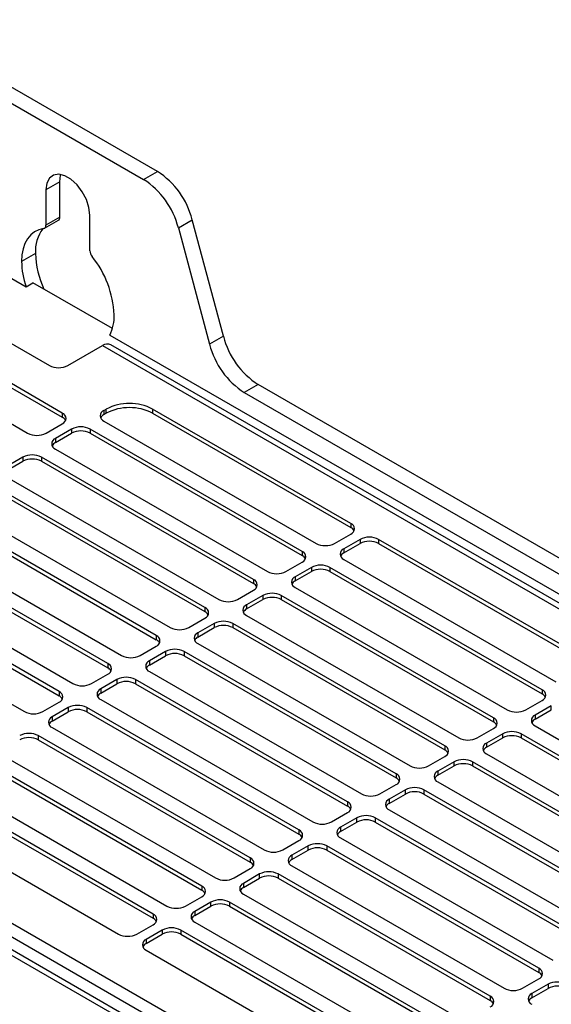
# Model space of a CAD drawing. Header units: millimetres. Extents: x -0.44 to 1.31, y -0.87 to 1.29.
# Tile 181 of 182: x 1.025 to 1.1062, y 1.1422 to 1.2927. Entities that reach past the tile are written whole.
import ezdxf

# ---------------------------------------------------------------- set-up
doc = ezdxf.new("R2010")
doc.units = ezdxf.units.MM

msp = doc.modelspace()

# ---------------------------------------------------------------- linework, layer by layer
at = {"color": 7, "linetype": 'Continuous', "lineweight": 25}
for p, q in [((1.0460573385, 1.2695389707), (1.0058631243, 1.2927425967)), ((1.0046256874, 1.2910077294), (1.0439360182, 1.2683143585)), ((1.0439360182, 1.2683143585), (1.0460573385, 1.2695389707)), ((1.0311421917, 1.2679425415), (1.0290208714, 1.2667179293)), ((1.0311421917, 1.2625349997), (1.0311421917, 1.2679425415)), ((1.0290208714, 1.2667179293), (1.0290208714, 1.2613103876)), ((1.0357383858, 1.257432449), (1.0357383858, 1.2628399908)), ((1.0288137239, 1.2608525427), (1.0309350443, 1.2620771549)), ((1.0311421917, 1.2625349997), (1.0290208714, 1.2613103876)), ((1.0492517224, 1.2609475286), (1.0513730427, 1.2621721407)), ((1.0561271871, 1.2443442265), (1.0513730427, 1.2621721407)), ((1.0492517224, 1.2609475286), (1.0540058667, 1.2431196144)), ((1.0274298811, 1.2570209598), (1.0253085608, 1.2557963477)), ((1.0207123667, 1.254957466), (1.0259878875, 1.2519119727)), ((1.0259878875, 1.2519119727), (1.0270485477, 1.2525242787)), ((1.0391725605, 1.2455252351), (1.0270485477, 1.2525242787)), ((1.0315311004, 1.2326098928), (1.0012669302, 1.2500810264)), ((1.0012669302, 1.2494467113), (1.0315311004, 1.2319755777)), ((0.993842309, 1.2482441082), (1.0262277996, 1.2295483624)), ((1.0168232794, 1.247223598), (1.0295512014, 1.239875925)), ((1.0387713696, 1.2445322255), (1.1674092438, 1.1702711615)), ((1.0561271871, 1.2443442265), (1.0540058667, 1.2431196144)), ((1.0323796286, 1.239875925), (1.0376829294, 1.2429374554)), ((1.0376829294, 1.2429374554), (1.1635479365, 1.1702771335)), ((1.1647978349, 1.1704009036), (1.0389328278, 1.2430612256)), ((1.0614428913, 1.2369773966), (1.0593215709, 1.2357527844)), ((1.0593215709, 1.2357527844), (1.1468590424, 1.1852184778)), ((1.1489803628, 1.1864430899), (1.0614428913, 1.2369773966)), ((1.0378950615, 1.2330180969), (1.0382486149, 1.2332221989)), ((1.0378950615, 1.2330180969), (1.0378950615, 1.2323837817)), ((1.0382486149, 1.2325878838), (1.0382486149, 1.2332221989)), ((1.0755838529, 1.2157510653), (1.0453196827, 1.2332221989)), ((1.0453196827, 1.2332221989), (1.0453196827, 1.2325878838)), ((1.0315311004, 1.2326098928), (1.0315311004, 1.2319755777)), ((1.0378950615, 1.2323837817), (1.0382486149, 1.2325878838)), ((1.0378950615, 1.2313852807), (1.070280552, 1.2126895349)), ((1.0453196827, 1.2325878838), (1.0755838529, 1.2151167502)), ((1.0290562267, 1.2295483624), (1.0315311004, 1.2309770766)), ((1.032945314, 1.2301606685), (1.0304704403, 1.2287319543)), ((1.032945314, 1.2301606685), (1.032945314, 1.2295263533)), ((1.0681592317, 1.2114649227), (1.0357737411, 1.2301606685)), ((1.0357737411, 1.2301606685), (1.0357737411, 1.2295263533)), ((1.0304704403, 1.2280976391), (1.032945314, 1.2295263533)), ((1.0304704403, 1.2287319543), (1.0304704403, 1.2280976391)), ((1.0357737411, 1.2295263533), (1.0681592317, 1.2108306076)), ((1.0304704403, 1.2270991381), (1.0628559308, 1.2084033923)), ((1.0255206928, 1.2258745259), (1.0230458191, 1.2244458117)), ((1.0230458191, 1.2238114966), (1.0255206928, 1.2252402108)), ((1.0255206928, 1.2258745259), (1.0255206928, 1.2252402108)), ((1.0607346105, 1.2071787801), (1.0283491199, 1.2258745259)), ((1.0283491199, 1.2258745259), (1.0283491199, 1.2252402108)), ((1.0283491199, 1.2252402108), (1.0607346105, 1.206544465)), ((1.0230458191, 1.2228129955), (1.0554313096, 1.2041172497)), ((1.0533099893, 1.2028926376), (1.0209244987, 1.2215883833)), ((1.0209244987, 1.2209540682), (1.0533099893, 1.2022583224)), ((1.0156211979, 1.2185268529), (1.0480066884, 1.1998311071)), ((1.0458853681, 1.198606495), (1.0134998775, 1.2173022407)), ((1.0134998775, 1.2166679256), (1.0458853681, 1.1979721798)), ((1.0755838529, 1.2157510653), (1.0755838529, 1.2151167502)), ((0.9128785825, 1.2137508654), (1.1129898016, 1.0982291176)), ((1.1137219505, 1.0986517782), (0.914128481, 1.2138746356)), ((1.0081965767, 1.2142407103), (1.0405820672, 1.1955449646)), ((1.0731089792, 1.2126895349), (1.0755838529, 1.2141182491)), ((1.0769980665, 1.213301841), (1.0745231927, 1.2118731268)), ((1.0769980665, 1.213301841), (1.0769980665, 1.2126675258)), ((1.1122119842, 1.1946060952), (1.0798264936, 1.213301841)), ((1.0798264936, 1.213301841), (1.0798264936, 1.2126675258)), ((1.0384607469, 1.1943203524), (1.0060752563, 1.2130160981)), ((1.0060752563, 1.212381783), (1.0384607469, 1.1936860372)), ((1.0745231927, 1.2112388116), (1.0769980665, 1.2126675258)), ((1.0745231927, 1.2118731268), (1.0745231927, 1.2112388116)), ((1.0798264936, 1.2126675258), (1.1122119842, 1.1939717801)), ((1.0681592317, 1.2114649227), (1.0681592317, 1.2108306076)), ((1.0745231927, 1.2102403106), (1.1069086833, 1.1915445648)), ((1.0310361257, 1.1900342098), (0.9986506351, 1.2087299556)), ((1.0007719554, 1.2099545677), (1.033157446, 1.191258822)), ((1.065684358, 1.2084033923), (1.0681592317, 1.2098321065)), ((1.0695734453, 1.2090156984), (1.0670985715, 1.2075869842)), ((1.0695734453, 1.2090156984), (1.0695734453, 1.2083813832)), ((1.104787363, 1.1903199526), (1.0724018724, 1.2090156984)), ((1.0724018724, 1.2090156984), (1.0724018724, 1.2083813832)), ((0.9986506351, 1.2080956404), (1.0310361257, 1.1893998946)), ((1.0607346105, 1.2071787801), (1.0607346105, 1.206544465)), ((1.0670985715, 1.206952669), (1.0695734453, 1.2083813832)), ((1.0670985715, 1.2075869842), (1.0670985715, 1.206952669)), ((1.0724018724, 1.2083813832), (1.104787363, 1.1896856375)), ((0.9933473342, 1.2056684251), (1.0257328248, 1.1869726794)), ((1.0670985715, 1.205954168), (1.0994840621, 1.1872584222)), ((1.0977870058, 1.1119039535), (0.9365666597, 1.2049744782)), ((1.0582597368, 1.2041172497), (1.0607346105, 1.2055459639)), ((1.0621488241, 1.2047295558), (1.0596739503, 1.2033008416)), ((1.0596739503, 1.2026665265), (1.0621488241, 1.2040952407)), ((1.0621488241, 1.2047295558), (1.0621488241, 1.2040952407)), ((1.0973627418, 1.18603381), (1.0649772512, 1.2047295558)), ((1.0649772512, 1.2047295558), (1.0649772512, 1.2040952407)), ((1.0649772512, 1.2040952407), (1.0973627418, 1.1853994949)), ((1.0965062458, 1.1105302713), (0.9352858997, 1.2036007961)), ((1.0533099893, 1.2028926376), (1.0533099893, 1.2022583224)), ((1.0596739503, 1.2033008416), (1.0596739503, 1.2026665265)), ((1.0508351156, 1.1998311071), (1.0533099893, 1.2012598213)), ((1.0596739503, 1.2016680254), (1.0920594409, 1.1829722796)), ((1.0547242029, 1.2004434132), (1.0522493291, 1.199014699)), ((1.0522493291, 1.1983803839), (1.0547242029, 1.1998090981)), ((1.0547242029, 1.2004434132), (1.0547242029, 1.1998090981)), ((1.0899381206, 1.1817476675), (1.05755263, 1.2004434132)), ((1.05755263, 1.2004434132), (1.05755263, 1.1998090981)), ((1.05755263, 1.1998090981), (1.0899381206, 1.1811133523)), ((1.0458853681, 1.198606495), (1.0458853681, 1.1979721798)), ((1.0522493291, 1.199014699), (1.0522493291, 1.1983803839)), ((1.0434104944, 1.1955449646), (1.0458853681, 1.1969736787)), ((1.0522493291, 1.1973818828), (1.0846348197, 1.178686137)), ((1.0472995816, 1.1961572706), (1.0448247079, 1.1947285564)), ((1.0448247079, 1.1940942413), (1.0472995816, 1.1955229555)), ((1.0472995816, 1.1961572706), (1.0472995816, 1.1955229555)), ((1.0825134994, 1.1774615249), (1.0501280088, 1.1961572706)), ((1.0501280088, 1.1961572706), (1.0501280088, 1.1955229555)), ((1.0501280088, 1.1955229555), (1.0825134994, 1.1768272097)), ((1.0384607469, 1.1943203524), (1.0384607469, 1.1936860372)), ((1.0448247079, 1.1947285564), (1.0448247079, 1.1940942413)), ((1.0359858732, 1.191258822), (1.0384607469, 1.1926875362)), ((1.0448247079, 1.1930957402), (1.0772101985, 1.1743999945)), ((1.0398749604, 1.191871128), (1.0374000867, 1.1904424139)), ((1.0374000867, 1.1898080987), (1.0398749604, 1.1912368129)), ((1.0398749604, 1.191871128), (1.0398749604, 1.1912368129)), ((1.0750888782, 1.1731753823), (1.0427033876, 1.191871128)), ((1.0427033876, 1.191871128), (1.0427033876, 1.1912368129)), ((1.0427033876, 1.1912368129), (1.0750888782, 1.1725410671)), ((1.0310361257, 1.1900342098), (1.0310361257, 1.1893998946)), ((1.0374000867, 1.1904424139), (1.0374000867, 1.1898080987)), ((1.104787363, 1.1903199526), (1.104787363, 1.1896856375)), ((1.0285612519, 1.1869726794), (1.0310361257, 1.1884013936)), ((1.0324503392, 1.1875849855), (1.0299754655, 1.1861562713)), ((1.0324503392, 1.1875849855), (1.0324503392, 1.1869506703)), ((1.0676642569, 1.1688892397), (1.0352787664, 1.1875849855)), ((1.0352787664, 1.1875849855), (1.0352787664, 1.1869506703)), ((1.0374000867, 1.1888095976), (1.0697855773, 1.1701138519)), ((1.1023124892, 1.1872584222), (1.104787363, 1.1886871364)), ((1.1062015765, 1.1878707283), (1.1037267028, 1.1864420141)), ((1.1062015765, 1.1872364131), (1.1062015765, 1.1878707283)), ((1.0299754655, 1.1855219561), (1.0324503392, 1.1869506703)), ((1.0299754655, 1.1861562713), (1.0299754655, 1.1855219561)), ((1.0352787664, 1.1869506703), (1.0676642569, 1.1682549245)), ((1.0973627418, 1.18603381), (1.0973627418, 1.1853994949)), ((1.1037267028, 1.185807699), (1.1062015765, 1.1872364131)), ((1.1037267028, 1.1864420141), (1.1037267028, 1.185807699)), ((1.0299754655, 1.184523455), (1.0623609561, 1.1658277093)), ((1.1037267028, 1.1848091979), (1.1361121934, 1.1661134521)), ((1.0602396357, 1.1646030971), (1.0278541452, 1.1832988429)), ((1.0278541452, 1.1832988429), (1.0278541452, 1.1826645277)), ((1.094887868, 1.1829722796), (1.0973627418, 1.1844009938)), ((1.0987769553, 1.1835845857), (1.0963020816, 1.1821558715)), ((1.0987769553, 1.1829502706), (1.0987769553, 1.1835845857)), ((1.133990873, 1.16488884), (1.1016053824, 1.1835845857)), ((1.1016053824, 1.1835845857), (1.1016053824, 1.1829502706)), ((1.0278541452, 1.1826645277), (1.0602396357, 1.163968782)), ((1.0899381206, 1.1817476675), (1.0899381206, 1.1811133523)), ((1.0963020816, 1.1815215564), (1.0987769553, 1.1829502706)), ((1.0963020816, 1.1821558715), (1.0963020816, 1.1815215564)), ((1.1016053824, 1.1829502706), (1.133990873, 1.1642545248)), ((1.0225508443, 1.1802373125), (1.0549363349, 1.1615415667)), ((1.0874632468, 1.178686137), (1.0899381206, 1.1801148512)), ((1.0963020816, 1.1805230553), (1.1286875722, 1.1618273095)), ((1.0528150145, 1.1603169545), (1.020429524, 1.1790127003)), ((1.0913523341, 1.1792984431), (1.0888774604, 1.1778697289)), ((1.0888774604, 1.1772354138), (1.0913523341, 1.178664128)), ((1.0913523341, 1.178664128), (1.0913523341, 1.1792984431)), ((1.1265662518, 1.1606026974), (1.0941807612, 1.1792984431)), ((1.0941807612, 1.1792984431), (1.0941807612, 1.178664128)), ((1.0941807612, 1.178664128), (1.1265662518, 1.1599683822)), ((1.020429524, 1.1783783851), (1.0528150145, 1.1596826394)), ((1.0825134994, 1.1774615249), (1.0825134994, 1.1768272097)), ((1.0888774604, 1.1778697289), (1.0888774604, 1.1772354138)), ((1.0151262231, 1.1759511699), (1.0475117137, 1.1572554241)), ((1.0800386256, 1.1743999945), (1.0825134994, 1.1758287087)), ((1.0888774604, 1.1762369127), (1.121262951, 1.1575411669)), ((1.0453903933, 1.1560308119), (1.0130049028, 1.1747265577)), ((1.0130049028, 1.1740922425), (1.0453903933, 1.1553964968)), ((1.0839277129, 1.1750123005), (1.0814528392, 1.1735835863)), ((1.0814528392, 1.1729492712), (1.0839277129, 1.1743779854)), ((1.0839277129, 1.1743779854), (1.0839277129, 1.1750123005)), ((1.1191416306, 1.1563165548), (1.08675614, 1.1750123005)), ((1.08675614, 1.1750123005), (1.08675614, 1.1743779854)), ((1.08675614, 1.1743779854), (1.1191416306, 1.1556822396)), ((1.0750888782, 1.1731753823), (1.0750888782, 1.1725410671)), ((1.0814528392, 1.1735835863), (1.0814528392, 1.1729492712)), ((1.0077016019, 1.1716650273), (1.0400870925, 1.1529692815)), ((1.0726140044, 1.1701138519), (1.0750888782, 1.1715425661)), ((1.0814528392, 1.1719507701), (1.1138383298, 1.1532550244)), ((1.0765030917, 1.170726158), (1.074028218, 1.1692974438)), ((1.074028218, 1.1686631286), (1.0765030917, 1.1700918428)), ((1.0765030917, 1.1700918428), (1.0765030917, 1.170726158)), ((1.1117170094, 1.1520304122), (1.0793315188, 1.170726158)), ((1.0793315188, 1.170726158), (1.0793315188, 1.1700918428)), ((1.0793315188, 1.1700918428), (1.1117170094, 1.151396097)), ((1.0676642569, 1.1688892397), (1.0676642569, 1.1682549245)), ((1.074028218, 1.1692974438), (1.074028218, 1.1686631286)), ((1.0651893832, 1.1658277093), (1.0676642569, 1.1672564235)), ((1.074028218, 1.1676646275), (1.1064137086, 1.1489688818)), ((1.0690784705, 1.1664400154), (1.0666035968, 1.1650113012)), ((1.0666035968, 1.164376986), (1.0690784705, 1.1658057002)), ((1.0666035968, 1.1650113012), (1.0666035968, 1.164376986)), ((1.0690784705, 1.1658057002), (1.0690784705, 1.1664400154)), ((1.1042923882, 1.1477442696), (1.0719068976, 1.1664400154)), ((1.0719068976, 1.1664400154), (1.0719068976, 1.1658057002)), ((1.0719068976, 1.1658057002), (1.1042923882, 1.1471099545)), ((1.0602396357, 1.1646030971), (1.0602396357, 1.163968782)), ((1.057764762, 1.1615415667), (1.0602396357, 1.1629702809)), ((1.0616538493, 1.1621538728), (1.0591789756, 1.1607251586)), ((1.0616538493, 1.1615195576), (1.0616538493, 1.1621538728)), ((1.096867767, 1.143458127), (1.0644822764, 1.1621538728)), ((1.0644822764, 1.1621538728), (1.0644822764, 1.1615195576)), ((1.0666035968, 1.1633784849), (1.0989890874, 1.1446827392)), ((1.0591789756, 1.1600908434), (1.0616538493, 1.1615195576)), ((1.0591789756, 1.1607251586), (1.0591789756, 1.1600908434)), ((1.0644822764, 1.1615195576), (1.096867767, 1.1428238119)), ((1.0528150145, 1.1603169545), (1.0528150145, 1.1596826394)), ((1.0591789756, 1.1590923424), (1.0915644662, 1.1403965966)), ((1.0503401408, 1.1572554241), (1.0528150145, 1.1586841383)), ((1.0542292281, 1.1578677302), (1.0517543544, 1.156439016)), ((1.0542292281, 1.157233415), (1.0542292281, 1.1578677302)), ((1.0894431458, 1.1391719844), (1.0570576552, 1.1578677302)), ((1.0570576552, 1.1578677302), (1.0570576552, 1.157233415)), ((1.0453903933, 1.1560308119), (1.0453903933, 1.1553964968)), ((1.0517543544, 1.1558047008), (1.0542292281, 1.157233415)), ((1.0517543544, 1.156439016), (1.0517543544, 1.1558047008)), ((1.0570576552, 1.157233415), (1.0894431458, 1.1385376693)), ((1.0517543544, 1.1548061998), (1.0841398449, 1.136110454)), ((1.0429155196, 1.1529692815), (1.0453903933, 1.1543979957)), ((1.0468046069, 1.1535815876), (1.0443297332, 1.1521528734)), ((1.0443297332, 1.1515185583), (1.0468046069, 1.1529472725)), ((1.0468046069, 1.1535815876), (1.0468046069, 1.1529472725)), ((1.0820185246, 1.1348858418), (1.049633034, 1.1535815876)), ((1.049633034, 1.1535815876), (1.049633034, 1.1529472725)), ((1.049633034, 1.1529472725), (1.0820185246, 1.1342515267)), ((1.0443297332, 1.1521528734), (1.0443297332, 1.1515185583)), ((1.0443297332, 1.1505200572), (1.0767152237, 1.1318243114)), ((1.1042923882, 1.1477442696), (1.1042923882, 1.1471099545)), ((1.1018175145, 1.1446827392), (1.1042923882, 1.1461114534)), ((1.1057066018, 1.1452950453), (1.103231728, 1.1438663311)), ((1.103231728, 1.1432320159), (1.1057066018, 1.1446607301)), ((1.1057066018, 1.1452950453), (1.1057066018, 1.1446607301)), ((1.096867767, 1.143458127), (1.096867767, 1.1428238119)), ((1.103231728, 1.1438663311), (1.103231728, 1.1432320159))]:
    msp.add_line(p, q, dxfattribs=at)
at = {"color": 7, "linetype": 'Continuous', "lineweight": 25, "flags": 128}
for points in [[(1.0357383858, 1.2628399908), (1.0356023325, 1.2640112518), (1.0352051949, 1.265244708), (1.0345791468, 1.266440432), (1.0337749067, 1.2675015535), (1.0328576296, 1.2683421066), (1.0319016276, 1.2688939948), (1.0309843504, 1.2691125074), (1.0301801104, 1.2689799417), (1.0295540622, 1.2685070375), (1.0291569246, 1.2677321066), (1.0290208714, 1.2667179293)], [(1.0311421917, 1.2679425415), (1.031278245, 1.2689567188), (1.0313154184, 1.2690720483)], [(1.0286833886, 1.2608091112), (1.0279463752, 1.2606348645), (1.027281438, 1.2603155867), (1.0266993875, 1.2598564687), (1.0262096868, 1.2592649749), (1.0258202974, 1.2585507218), (1.02553755, 1.2577253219), (1.0253660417, 1.2568021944), (1.0253085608, 1.2557963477)]]:
    msp.add_lwpolyline(points, dxfattribs=at)
at = {"color": 7, "linetype": 'Continuous', "lineweight": 25}
for centre, radius, start, end in [((1.0392651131, 1.2590366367), 0.0125073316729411, 14.5185407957, 57.1078429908), ((1.0371437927, 1.2578120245), 0.0125073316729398, 14.5185407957, 57.1078429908), ((1.0285822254, 1.2612414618), 0.0004440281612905, 283.16937559, 8.9300416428), ((1.0306370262, 1.2624877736), 0.0005073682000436, 305.9713261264, 5.340854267), ((1.0331630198, 1.2573626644), 0.00574331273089, 143.3619666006, 183.4108884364), ((1.0413171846, 1.2574333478), 0.0138934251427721, 181.7009168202, 205.034370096), ((1.0372650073, 1.2575013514), 0.001528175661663, 182.5842274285, 218.9091629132), ((1.0378113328, 1.25598133), 0.0125041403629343, 180.8476468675, 198.9922824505), ((1.024184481, 1.2469432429), 0.0152817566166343, 2.5842274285, 38.9091629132), ((1.0328819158, 1.2474472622), 0.0065713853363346, 333.6664884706, 1.6132620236), ((1.0682351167, 1.2474797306), 0.0125073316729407, 194.5185407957, 237.1078429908), ((1.0384144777, 1.2419228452), 0.0012508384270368, 65.5183251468, 125.7921332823), ((1.0661137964, 1.2462551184), 0.0125073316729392, 194.5185407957, 237.1078429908), ((1.030965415, 1.2426053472), 0.0030740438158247, 242.6096722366, 297.3903277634), ((1.0382049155, 1.2322016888), 0.0008732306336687, 110.7834207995, 249.2165792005), ((1.0417841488, 1.2263986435), 0.0076851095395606, 62.6096722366, 117.3903277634), ((1.0417841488, 1.2257643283), 0.0076851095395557, 62.6096722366, 117.3903277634), ((1.0312212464, 1.2317934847), 0.0008732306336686, 290.7834207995, 69.2165792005), ((1.0309711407, 1.2308959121), 0.0012162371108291, 28.5041215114, 62.5868584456), ((1.0384550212, 1.2313041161), 0.0012162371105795, 117.4131415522, 151.4958785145), ((1.0343595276, 1.2274312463), 0.0030740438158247, 62.6096722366, 117.3903277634), ((1.0343595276, 1.2267969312), 0.003074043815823, 62.6096722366, 117.3903277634), ((1.0276420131, 1.2322777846), 0.0030740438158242, 242.6096722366, 297.3903277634), ((1.0307802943, 1.2279155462), 0.0008732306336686, 110.7834207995, 249.2165792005), ((1.0310304, 1.2270179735), 0.0012162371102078, 117.413141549, 151.4958785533), ((1.0269349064, 1.2231451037), 0.0030740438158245, 62.6096722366, 117.3903277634), ((1.0269349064, 1.2225107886), 0.0030740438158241, 62.6096722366, 117.3903277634), ((1.0752739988, 1.2149346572), 0.0008732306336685, 290.7834207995, 69.2165792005), ((1.0750238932, 1.2140370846), 0.0012162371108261, 28.5041215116, 62.5868584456), ((1.07841228, 1.2105724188), 0.0030740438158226, 62.6096722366, 117.3903277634), ((1.0716947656, 1.2154189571), 0.0030740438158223, 242.6096722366, 297.3903277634), ((1.0748330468, 1.2110567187), 0.0008732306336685, 110.7834207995, 249.2165792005), ((1.07841228, 1.2099381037), 0.0030740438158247, 62.6096722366, 117.3903277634), ((1.0678493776, 1.2106485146), 0.0008732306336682, 290.7834207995, 69.2165792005), ((1.067599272, 1.209750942), 0.0012162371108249, 28.5041215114, 62.5868584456), ((1.0750831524, 1.210159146), 0.0012162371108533, 117.4131415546, 151.4958784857), ((1.0709876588, 1.2062862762), 0.0030740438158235, 62.6096722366, 117.3903277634), ((1.0709876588, 1.2056519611), 0.0030740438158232, 62.6096722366, 117.3903277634), ((1.0604247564, 1.206362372), 0.0008732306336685, 290.7834207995, 69.2165792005), ((1.0642701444, 1.2111328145), 0.0030740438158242, 242.6096722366, 297.3903277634), ((1.0674084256, 1.2067705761), 0.0008732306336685, 110.7834207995, 249.2165792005), ((1.0601746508, 1.2054647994), 0.0012162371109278, 28.5041215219, 62.5868584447), ((1.0676585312, 1.2058730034), 0.001216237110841, 117.4131415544, 151.4958784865), ((1.0568455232, 1.2068466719), 0.003074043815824, 242.6096722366, 297.3903277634), ((1.0635630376, 1.2020001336), 0.0030740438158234, 62.6096722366, 117.3903277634), ((1.0635630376, 1.2013658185), 0.0030740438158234, 62.6096722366, 117.3903277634), ((1.0530001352, 1.2020762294), 0.0008732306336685, 290.7834207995, 69.2165792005), ((1.0599838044, 1.2024844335), 0.0008732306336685, 110.7834207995, 249.2165792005), ((1.06023391, 1.2015868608), 0.0012162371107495, 117.4131415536, 151.4958784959), ((1.0527500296, 1.2011786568), 0.0012162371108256, 28.5041215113, 62.5868584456), ((1.049420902, 1.2025605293), 0.0030740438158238, 242.6096722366, 297.3903277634), ((1.0561384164, 1.1977139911), 0.0030740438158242, 62.6096722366, 117.3903277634), ((1.0561384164, 1.1970796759), 0.0030740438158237, 62.6096722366, 117.3903277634), ((1.045575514, 1.1977900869), 0.0008732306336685, 290.7834207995, 69.2165792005), ((1.0525591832, 1.1981982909), 0.0008732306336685, 110.7834207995, 249.2165792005), ((1.0528092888, 1.1973007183), 0.0012162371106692, 117.4131415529, 151.4958785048), ((1.0453254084, 1.1968925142), 0.0012162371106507, 28.5041214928, 62.5868584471), ((1.0419962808, 1.1982743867), 0.0030740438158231, 242.6096722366, 297.3903277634), ((1.0487137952, 1.1934278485), 0.0030740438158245, 62.6096722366, 117.3903277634), ((1.0487137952, 1.1927935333), 0.0030740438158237, 62.6096722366, 117.3903277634), ((1.0381508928, 1.1935039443), 0.0008732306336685, 290.7834207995, 69.2165792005), ((1.0379007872, 1.1926063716), 0.0012162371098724, 28.5041214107, 62.5868584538), ((1.045134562, 1.1939121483), 0.0008732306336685, 110.7834207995, 249.2165792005), ((1.0453846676, 1.1930145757), 0.0012162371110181, 117.413141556, 151.4958784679), ((1.041289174, 1.1891417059), 0.0030740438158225, 62.6096722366, 117.3903277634), ((1.0345716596, 1.1939882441), 0.0030740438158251, 242.6096722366, 297.3903277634), ((1.041289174, 1.1885073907), 0.0030740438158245, 62.6096722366, 117.3903277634), ((1.0307262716, 1.1892178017), 0.0008732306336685, 290.7834207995, 69.2165792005), ((1.030476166, 1.188320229), 0.0012162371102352, 28.5041214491, 62.5868584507), ((1.0377099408, 1.1896260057), 0.0008732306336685, 110.7834207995, 249.2165792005), ((1.0379600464, 1.1887284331), 0.0012162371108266, 117.4131415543, 151.4958784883), ((1.1044775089, 1.1895035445), 0.0008732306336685, 290.7834207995, 69.2165792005), ((1.1042274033, 1.1886059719), 0.0012162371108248, 28.5041215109, 62.5868584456), ((1.0338645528, 1.1848555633), 0.0030740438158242, 62.6096722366, 117.3903277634), ((1.0271470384, 1.1897021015), 0.0030740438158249, 242.6096722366, 297.3903277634), ((1.0302853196, 1.1853398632), 0.0008732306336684, 110.7834207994, 249.2165792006), ((1.0338645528, 1.1842212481), 0.0030740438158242, 62.6096722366, 117.3903277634), ((1.0970528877, 1.1852174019), 0.0008732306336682, 290.7834207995, 69.2165792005), ((1.1008982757, 1.1899878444), 0.0030740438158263, 242.6096722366, 297.3903277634), ((1.1040365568, 1.185625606), 0.0008732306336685, 110.7834207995, 249.2165792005), ((1.0305354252, 1.1844422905), 0.0012162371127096, 117.4131415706, 151.4958782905), ((1.0968027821, 1.1843198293), 0.0012162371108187, 28.5041215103, 62.5868584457), ((1.1042866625, 1.1847280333), 0.0012162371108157, 117.4131415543, 151.4958784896), ((1.0264399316, 1.1805694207), 0.003074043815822, 62.6096722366, 117.3903277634), ((1.0264399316, 1.1799351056), 0.0030740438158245, 62.6096722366, 117.3903277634), ((1.1001911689, 1.1808551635), 0.0030740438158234, 62.6096722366, 117.3903277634), ((1.1001911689, 1.1802208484), 0.0030740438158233, 62.6096722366, 117.3903277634), ((1.0896282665, 1.1809312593), 0.0008732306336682, 290.7834207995, 69.2165792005), ((1.0934736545, 1.1857017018), 0.0030740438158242, 242.6096722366, 297.3903277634), ((1.0966119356, 1.1813394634), 0.0008732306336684, 110.7834207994, 249.2165792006), ((1.0968620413, 1.1804418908), 0.0012162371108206, 117.4131415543, 151.495878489), ((1.0893781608, 1.1800336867), 0.0012162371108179, 28.5041215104, 62.5868584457), ((1.0860490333, 1.1814155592), 0.0030740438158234, 242.6096722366, 297.3903277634), ((1.0927665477, 1.176569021), 0.003074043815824, 62.6096722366, 117.3903277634), ((1.0927665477, 1.1759347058), 0.0030740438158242, 62.6096722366, 117.3903277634), ((1.0822036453, 1.1766451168), 0.0008732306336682, 290.7834207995, 69.2165792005), ((1.0891873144, 1.1770533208), 0.0008732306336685, 110.7834207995, 249.2165792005), ((1.0894374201, 1.1761557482), 0.0012162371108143, 117.4131415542, 151.4958784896), ((1.0819535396, 1.1757475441), 0.0012162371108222, 28.5041215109, 62.5868584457), ((1.0786244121, 1.1771294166), 0.0030740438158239, 242.6096722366, 297.3903277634), ((1.0853419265, 1.1722828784), 0.0030740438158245, 62.6096722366, 117.3903277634), ((1.0853419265, 1.1716485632), 0.0030740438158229, 62.6096722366, 117.3903277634), ((1.0747790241, 1.1723589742), 0.0008732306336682, 290.7834207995, 69.2165792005), ((1.0745289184, 1.1714614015), 0.00121623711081, 28.5041215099, 62.5868584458), ((1.0817626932, 1.1727671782), 0.0008732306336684, 110.7834207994, 249.2165792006), ((1.0820127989, 1.1718696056), 0.0012162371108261, 117.4131415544, 151.4958784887), ((1.0779173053, 1.1679967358), 0.0030740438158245, 62.6096722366, 117.3903277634), ((1.0711997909, 1.172843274), 0.0030740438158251, 242.6096722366, 297.3903277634), ((1.0779173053, 1.1673624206), 0.0030740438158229, 62.6096722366, 117.3903277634), ((1.0673544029, 1.1680728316), 0.0008732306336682, 290.7834207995, 69.2165792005), ((1.0671042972, 1.1671752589), 0.001216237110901, 28.5041215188, 62.5868584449), ((1.074338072, 1.1684810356), 0.0008732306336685, 110.7834207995, 249.2165792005), ((1.0745881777, 1.167583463), 0.0012162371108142, 117.4131415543, 151.4958784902), ((1.0704926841, 1.1637105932), 0.0030740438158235, 62.6096722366, 117.3903277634), ((1.0637751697, 1.1685571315), 0.0030740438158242, 242.6096722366, 297.3903277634), ((1.0669134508, 1.1641948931), 0.0008732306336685, 110.7834207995, 249.2165792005), ((1.0704926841, 1.163076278), 0.0030740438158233, 62.6096722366, 117.3903277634), ((1.0599297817, 1.163786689), 0.0008732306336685, 290.7834207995, 69.2165792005), ((1.059679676, 1.1628891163), 0.0012162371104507, 28.5041214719, 62.5868584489), ((1.0671635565, 1.1632973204), 0.0012162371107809, 117.413141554, 151.4958784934), ((1.0630680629, 1.1594244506), 0.0030740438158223, 62.6096722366, 117.3903277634), ((1.0563505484, 1.1642709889), 0.0030740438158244, 242.6096722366, 297.3903277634), ((1.0594888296, 1.1599087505), 0.0008732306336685, 110.7834207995, 249.2165792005), ((1.0630680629, 1.1587901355), 0.0030740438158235, 62.6096722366, 117.3903277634), ((1.0525051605, 1.1595005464), 0.0008732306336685, 290.7834207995, 69.2165792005), ((1.0522550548, 1.1586029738), 0.00121623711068, 28.5041214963, 62.5868584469), ((1.0597389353, 1.1590111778), 0.0012162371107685, 117.4131415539, 151.4958784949), ((1.0556434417, 1.155138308), 0.003074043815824, 62.6096722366, 117.3903277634), ((1.0556434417, 1.1545039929), 0.003074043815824, 62.6096722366, 117.3903277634), ((1.0450805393, 1.1552144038), 0.0008732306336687, 290.7834207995, 69.2165792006), ((1.0489259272, 1.1599848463), 0.0030740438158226, 242.6096722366, 297.3903277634), ((1.0520642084, 1.1556226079), 0.0008732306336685, 110.7834207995, 249.2165792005), ((1.0448304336, 1.1543168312), 0.0012162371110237, 28.5041215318, 62.5868584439), ((1.0523143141, 1.1547250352), 0.0012162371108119, 117.4131415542, 151.4958784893), ((1.041501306, 1.1556987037), 0.0030740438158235, 242.6096722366, 297.3903277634), ((1.0482188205, 1.1508521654), 0.0030740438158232, 62.6096722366, 117.3903277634), ((1.0482188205, 1.1502178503), 0.0030740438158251, 62.6096722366, 117.3903277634), ((1.0446395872, 1.1513364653), 0.0008732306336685, 110.7834207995, 249.2165792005), ((1.0448896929, 1.1504388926), 0.001216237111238, 117.4131415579, 151.4958784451), ((1.1039825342, 1.1469278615), 0.0008732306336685, 290.7834207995, 69.2165792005), ((1.1037324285, 1.1460302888), 0.0012162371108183, 28.5041215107, 62.5868584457), ((1.1071208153, 1.1425656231), 0.0030740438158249, 62.6096722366, 117.3903277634), ((1.1004033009, 1.1474121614), 0.0030740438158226, 242.6096722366, 297.3903277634), ((1.1071208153, 1.1419313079), 0.0030740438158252, 62.6096722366, 117.3903277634), ((1.096557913, 1.1426417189), 0.0008732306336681, 290.7834207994, 69.2165792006), ((1.0963078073, 1.1417441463), 0.0012162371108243, 28.504121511, 62.5868584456), ((1.1035415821, 1.143049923), 0.0008732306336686, 110.7834207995, 249.2165792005), ((1.1037916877, 1.1421523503), 0.0012162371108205, 117.4131415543, 151.4958784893)]:
    msp.add_arc(centre, radius, start, end, dxfattribs=at)

doc.saveas('drawing.dxf')
